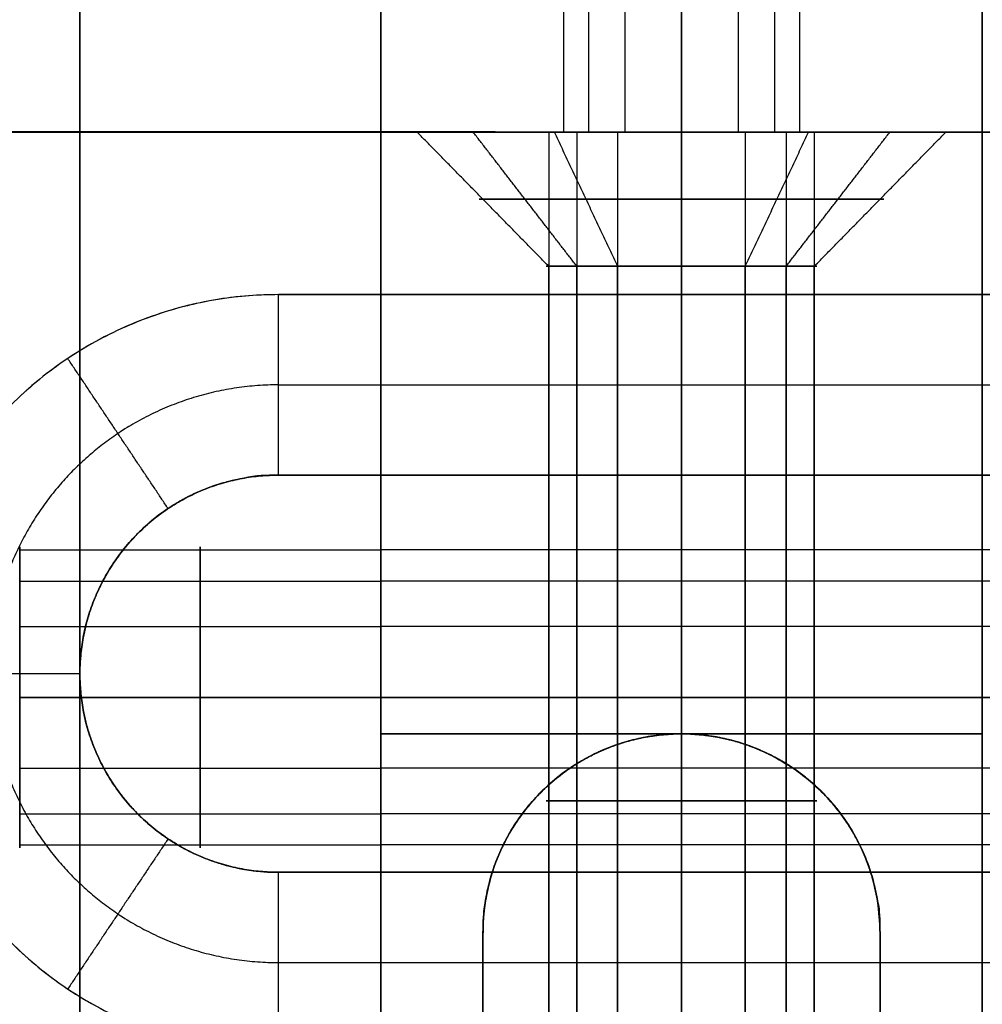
# Model space of a CAD drawing. Header units: millimetres. Extents: x -448 to 1378, y -985 to 990.
# Tile 14 of 117: x 4 to 20, y -619 to -603. Entities that reach past the tile are written whole.
import ezdxf

# ---------------------------------------------------------------- set-up
doc = ezdxf.new("R2010")
doc.units = ezdxf.units.MM
doc.header["$MEASUREMENT"] = 0
for name, color, linetype in [('IGES level 12', 8, 'Continuous'), ('IGES level 14', 8, 'Continuous'), ('IGES level 2', 8, 'Continuous'), ('IGES level 21', 8, 'Continuous'), ('IGES level 23', 8, 'Continuous'), ('IGES level 4', 8, 'Continuous'), ('IGES level 41', 8, 'Continuous'), ('IGES level 49', 255, 'Continuous')]:
    doc.layers.add(name, color=color, linetype=linetype)

msp = doc.modelspace()

# ---------------------------------------------------------------- linework, layer by layer
at = {"layer": 'IGES level 12'}
for points in [[(10, -605, -182.5), (10, -615, -182.5), (10, -625, -182.5), (10, -625, -187.75), (10, -625, -193), (10, -615, -193), (10, -605, -193), (10, -605, -294.25), (10, -605, -395.5), (10, -625, -395.5), (10, -645, -395.5), (10, -645, -188.25), (10, -645, 19), (10, -625, 19), (10, -605, 19), (10, -605, -81.75), (10, -605, -182.5)], [(20, -625, -193), (20, -615, -193), (20, -605, -193), (20, -605, -294.25), (20, -605, -395.5), (20, -625, -395.5), (20, -645, -395.5), (20, -645, -188.25), (20, -645, 19), (20, -625, 19), (20, -605, 19), (20, -605, -81.75), (20, -605, -182.5), (20, -615, -182.5), (20, -625, -182.5), (20, -625, -187.75), (20, -625, -193)]]:
    msp.add_open_spline(points, degree=2, knots=[0, 0, 0, 1, 1, 2, 2, 3, 3, 4, 4, 5, 5, 6, 6, 7, 7, 8, 8, 8], dxfattribs=at)
for points in [[(20, -605, -182.5), (15, -605, -182.5), (10, -605, -182.5)], [(10, -605, -182.5), (10, -605, -81.75), (10, -605, 19)], [(10, -605, 19), (15, -605, 19), (20, -605, 19)], [(20, -605, -81.75), (15, -605, -81.75), (10, -605, -81.75)], [(20, -605, -395.5), (15, -605, -395.5), (10, -605, -395.5)], [(10, -605, -395.5), (10, -605, -294.25), (10, -605, -193)], [(10, -605, -193), (15, -605, -193), (20, -605, -193)], [(20, -605, -294.25), (15, -605, -294.25), (10, -605, -294.25)], [(20, -605, -395.5), (15, -605, -395.5), (10, -605, -395.5)], [(10, -605, -395.5), (10, -625, -395.5), (10, -645, -395.5)], [(20, -605, 19), (15, -605, 19), (10, -605, 19)], [(10, -605, 19), (10, -625, 19), (10, -645, 19)], [(20, -605, -182.5), (15, -605, -182.5), (10, -605, -182.5)], [(10, -605, -182.5), (10, -615, -182.5), (10, -625, -182.5)], [(10, -625, -193), (10, -615, -193), (10, -605, -193)], [(10, -605, -193), (15, -605, -193), (20, -605, -193)], [(12.793, -605, -107.439), (12.793, -623.885, -107.439), (12.793, -642.77, -107.439)], [(12.793, -605, -307.439), (12.793, -623.885, -307.439), (12.793, -642.77, -307.439)], [(13.261, -605, -105.573), (13.261, -623.885, -105.573), (13.261, -642.77, -105.573)], [(13.261, -605, -305.573), (13.261, -623.885, -305.573), (13.261, -642.77, -305.573)], [(13.939, -605, -108.984), (13.939, -623.885, -108.984), (13.939, -642.77, -108.984)], [(13.939, -605, -308.984), (13.939, -623.885, -308.984), (13.939, -642.77, -308.984)], [(15, -605, -309.25), (15, -623.885, -309.25), (15, -642.77, -309.25)], [(15, -642.77, -304.75), (15, -623.885, -304.75), (15, -605, -304.75)], [(15, -605, -109.25), (15, -623.885, -109.25), (15, -642.77, -109.25)], [(15, -642.77, -104.75), (15, -623.885, -104.75), (15, -605, -104.75)], [(15, -605, 19), (15, -605, -42.875), (15, -605, -104.75)], [(15, -605, -109.25), (15, -605, -145.875), (15, -605, -182.5)], [(15, -605, -193), (15, -605, -248.875), (15, -605, -304.75)], [(15, -605, -309.25), (15, -605, -352.375), (15, -605, -395.5)], [(15, -645, -395.5), (15, -625, -395.5), (15, -605, -395.5)], [(15, -645, 19), (15, -625, 19), (15, -605, 19)], [(15, -642.77, -109.25), (15, -623.885, -109.25), (15, -605, -109.25)], [(15, -605, -104.75), (15, -623.885, -104.75), (15, -642.77, -104.75)], [(15, -642.77, -309.25), (15, -623.885, -309.25), (15, -605, -309.25)], [(15, -605, -304.75), (15, -623.885, -304.75), (15, -642.77, -304.75)], [(15, -625, -182.5), (15, -615, -182.5), (15, -605, -182.5)], [(15, -625, -193), (15, -615, -193), (15, -605, -193)], [(16.061, -605, -308.984), (16.061, -623.885, -308.984), (16.061, -642.77, -308.984)], [(16.061, -605, -108.984), (16.061, -623.885, -108.984), (16.061, -642.77, -108.984)], [(16.739, -605, -305.573), (16.739, -623.885, -305.573), (16.739, -642.77, -305.573)], [(16.739, -605, -105.573), (16.739, -623.885, -105.573), (16.739, -642.77, -105.573)], [(17.207, -605, -307.439), (17.207, -623.885, -307.439), (17.207, -642.77, -307.439)], [(17.207, -605, -107.439), (17.207, -623.885, -107.439), (17.207, -642.77, -107.439)], [(20, -605, 19), (20, -605, -81.75), (20, -605, -182.5)], [(20, -605, -193), (20, -605, -294.25), (20, -605, -395.5)], [(20, -645, -395.5), (20, -625, -395.5), (20, -605, -395.5)], [(20, -645, 19), (20, -625, 19), (20, -605, 19)], [(20, -625, -182.5), (20, -615, -182.5), (20, -605, -182.5)], [(20, -605, -193), (20, -615, -193), (20, -625, -193)], [(20, -611.941, 10.119), (15, -611.941, 10.119), (10, -611.941, 10.119)], [(20, -611.941, -11.094), (15, -611.941, -11.094), (10, -611.941, -11.094)], [(20, -612.461, 12.193), (15, -612.461, 12.193), (10, -612.461, 12.193)], [(20, -612.461, -9.021), (15, -612.461, -9.021), (10, -612.461, -9.021)], [(20, -613.215, 8.402), (15, -613.215, 8.402), (10, -613.215, 8.402)], [(20, -613.215, -12.811), (15, -613.215, -12.811), (10, -613.215, -12.811)], [(20, -614.393, -13.107), (15, -614.393, -13.107), (10, -614.393, -13.107)], [(10, -614.393, -8.107), (15, -614.393, -8.107), (20, -614.393, -8.107)], [(20, -614.393, 8.107), (15, -614.393, 8.107), (10, -614.393, 8.107)], [(10, -614.393, 13.107), (15, -614.393, 13.107), (20, -614.393, 13.107)], [(10, -614.393, 8.107), (15, -614.393, 8.107), (20, -614.393, 8.107)], [(20, -614.393, 13.107), (15, -614.393, 13.107), (10, -614.393, 13.107)], [(10, -614.393, -13.107), (15, -614.393, -13.107), (20, -614.393, -13.107)], [(20, -614.393, -8.107), (15, -614.393, -8.107), (10, -614.393, -8.107)], [(10, -615, -182.5), (15, -615, -182.5), (20, -615, -182.5)], [(20, -615, -193), (15, -615, -193), (10, -615, -193)], [(20, -615.572, -12.811), (15, -615.572, -12.811), (10, -615.572, -12.811)], [(20, -615.572, 8.402), (15, -615.572, 8.402), (10, -615.572, 8.402)], [(20, -616.326, -9.021), (15, -616.326, -9.021), (10, -616.326, -9.021)], [(20, -616.326, 12.193), (15, -616.326, 12.193), (10, -616.326, 12.193)], [(20, -616.845, -11.094), (15, -616.845, -11.094), (10, -616.845, -11.094)], [(20, -616.845, 10.119), (15, -616.845, 10.119), (10, -616.845, 10.119)]]:
    msp.add_open_spline(points, degree=2, dxfattribs=at)
for points, weights, knots in [([(15, -605, -104.75), (12.75, -605, -104.75), (12.75, -605, -107), (12.75, -605, -109.25), (15, -605, -109.25), (17.25, -605, -109.25), (17.25, -605, -107), (17.25, -605, -104.75), (15, -605, -104.75)], [1, 0.707106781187, 1, 0.707106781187, 1, 0.707106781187, 1, 0.707106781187, 1], [0, 0, 0, 1.570796, 1.570796, 3.141593, 3.141593, 4.712389, 4.712389, 6.283185, 6.283185, 6.283185]), ([(15, -605, -304.75), (12.75, -605, -304.75), (12.75, -605, -307), (12.75, -605, -309.25), (15, -605, -309.25), (17.25, -605, -309.25), (17.25, -605, -307), (17.25, -605, -304.75), (15, -605, -304.75)], [1, 0.707106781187, 1, 0.707106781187, 1, 0.707106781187, 1, 0.707106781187, 1], [0, 0, 0, 1.570796, 1.570796, 3.141593, 3.141593, 4.712389, 4.712389, 6.283185, 6.283185, 6.283185]), ([(15, -605, -109.25), (12.75, -605, -109.25), (12.75, -605, -107), (12.75, -605, -104.75), (15, -605, -104.75)], [1, 0.707106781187, 1, 0.707106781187, 1], [-7.283185, -7.283185, -7.283185, -5.712389, -5.712389, -4.141593, -4.141593, -4.141593]), ([(15, -605, -309.25), (12.75, -605, -309.25), (12.75, -605, -307), (12.75, -605, -304.75), (15, -605, -304.75)], [1, 0.707106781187, 1, 0.707106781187, 1], [-7.283185, -7.283185, -7.283185, -5.712389, -5.712389, -4.141593, -4.141593, -4.141593]), ([(15, -605, -304.75), (17.25, -605, -304.75), (17.25, -605, -307), (17.25, -605, -309.25), (15, -605, -309.25)], [1, 0.707106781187, 1, 0.707106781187, 1], [-8.283185, -8.283185, -8.283185, -6.712389, -6.712389, -5.141593, -5.141593, -5.141593]), ([(15, -605, -104.75), (17.25, -605, -104.75), (17.25, -605, -107), (17.25, -605, -109.25), (15, -605, -109.25)], [1, 0.707106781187, 1, 0.707106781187, 1], [-8.283185, -8.283185, -8.283185, -6.712389, -6.712389, -5.141593, -5.141593, -5.141593]), ([(10, -614.393, -13.107), (10, -611.893, -13.107), (10, -611.893, -10.607), (10, -611.893, -8.107), (10, -614.393, -8.107), (10, -616.893, -8.107), (10, -616.893, -10.607), (10, -616.893, -13.107), (10, -614.393, -13.107)], [1, 0.707106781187, 1, 0.707106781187, 1, 0.707106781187, 1, 0.707106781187, 1], [0, 0, 0, 1.570796, 1.570796, 3.141593, 3.141593, 4.712389, 4.712389, 6.283185, 6.283185, 6.283185]), ([(10, -614.393, 8.107), (10, -611.893, 8.107), (10, -611.893, 10.607), (10, -611.893, 13.107), (10, -614.393, 13.107), (10, -616.893, 13.107), (10, -616.893, 10.607), (10, -616.893, 8.107), (10, -614.393, 8.107)], [1, 0.707106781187, 1, 0.707106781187, 1, 0.707106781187, 1, 0.707106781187, 1], [0, 0, 0, 1.570796, 1.570796, 3.141593, 3.141593, 4.712389, 4.712389, 6.283185, 6.283185, 6.283185]), ([(10, -614.393, 13.107), (10, -611.893, 13.107), (10, -611.893, 10.607), (10, -611.893, 8.107), (10, -614.393, 8.107)], [1, 0.707106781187, 1, 0.707106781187, 1], [-3.141593, -3.141593, -3.141593, -1.570796, -1.570796, 0, 0, 0]), ([(10, -614.393, -8.107), (10, -611.893, -8.107), (10, -611.893, -10.607), (10, -611.893, -13.107), (10, -614.393, -13.107)], [1, 0.707106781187, 1, 0.707106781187, 1], [-3.141593, -3.141593, -3.141593, -1.570796, -1.570796, 0, 0, 0]), ([(15, -614.393, 13.107), (15, -613.211, 13.107), (15, -612.461, 12.193), (15, -611.711, 11.279), (15, -611.941, 10.119), (15, -612.172, 8.959), (15, -613.215, 8.402), (15, -613.767, 8.107), (15, -614.393, 8.107)], [1, 0.903989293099, 1, 0.903989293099, 1, 0.903989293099, 1, 0.94674670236, 0.952568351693], [0, 0, 0, 0.883573, 0.883573, 1.767146, 1.767146, 2.650719, 2.650719, 3.140801, 3.140801, 3.140801]), ([(15, -614.393, -8.107), (15, -613.211, -8.107), (15, -612.461, -9.021), (15, -611.711, -9.935), (15, -611.941, -11.094), (15, -612.172, -12.254), (15, -613.215, -12.811), (15, -613.767, -13.107), (15, -614.393, -13.107)], [1, 0.903989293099, 1, 0.903989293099, 1, 0.903989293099, 1, 0.94674670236, 0.952568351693], [0, 0, 0, 0.883573, 0.883573, 1.767146, 1.767146, 2.650719, 2.650719, 3.140801, 3.140801, 3.140801]), ([(20, -614.393, 13.107), (20, -616.893, 13.107), (20, -616.893, 10.607), (20, -616.893, 8.107), (20, -614.393, 8.107), (20, -611.893, 8.107), (20, -611.893, 10.607), (20, -611.893, 13.107), (20, -614.393, 13.107)], [1, 0.707106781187, 1, 0.707106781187, 1, 0.707106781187, 1, 0.707106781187, 1], [0, 0, 0, 1.570796, 1.570796, 3.141593, 3.141593, 4.712389, 4.712389, 6.283185, 6.283185, 6.283185]), ([(20, -614.393, -13.107), (20, -611.893, -13.107), (20, -611.893, -10.607), (20, -611.893, -8.107), (20, -614.393, -8.107)], [1, 0.707106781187, 1, 0.707106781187, 1], [-7.283185, -7.283185, -7.283185, -5.712389, -5.712389, -4.141593, -4.141593, -4.141593]), ([(10, -614.393, -13.107), (10, -616.893, -13.107), (10, -616.893, -10.607), (10, -616.893, -8.107), (10, -614.393, -8.107)], [1, 0.707106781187, 1, 0.707106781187, 1], [-4.141593, -4.141593, -4.141593, -2.570796, -2.570796, -1, -1, -1]), ([(10, -614.393, 8.107), (10, -616.893, 8.107), (10, -616.893, 10.607), (10, -616.893, 13.107), (10, -614.393, 13.107)], [1, 0.707106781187, 1, 0.707106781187, 1], [-4.141593, -4.141593, -4.141593, -2.570796, -2.570796, -1, -1, -1]), ([(15, -614.393, -13.107), (15, -615.02, -13.107), (15, -615.572, -12.811), (15, -616.615, -12.254), (15, -616.845, -11.094), (15, -617.076, -9.935), (15, -616.326, -9.021), (15, -615.576, -8.107), (15, -614.393, -8.107)], [0.952568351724, 0.946746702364, 1, 0.903989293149, 1, 0.903989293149, 1, 0.903989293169, 0.99999999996], [3.142384, 3.142384, 3.142384, 3.632467, 3.632467, 4.516039, 4.516039, 5.399612, 5.399612, 6.283185, 6.283185, 6.283185]), ([(15, -614.393, 8.107), (15, -615.02, 8.107), (15, -615.572, 8.402), (15, -616.615, 8.959), (15, -616.845, 10.119), (15, -617.076, 11.279), (15, -616.326, 12.193), (15, -615.576, 13.107), (15, -614.393, 13.107)], [0.952568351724, 0.946746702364, 1, 0.903989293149, 1, 0.903989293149, 1, 0.903989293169, 0.99999999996], [3.142384, 3.142384, 3.142384, 3.632467, 3.632467, 4.516039, 4.516039, 5.399612, 5.399612, 6.283185, 6.283185, 6.283185]), ([(20, -614.393, -8.107), (20, -616.893, -8.107), (20, -616.893, -10.607), (20, -616.893, -13.107), (20, -614.393, -13.107)], [1, 0.707106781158, 1, 0.707106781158, 1], [-8.283185, -8.283185, -8.283185, -6.712389, -6.712389, -5.141593, -5.141593, -5.141593]), ([(20, -614.393, 13.107), (20, -616.893, 13.107), (20, -616.893, 10.607), (20, -616.893, 8.107), (20, -614.393, 8.107)], [1, 0.707106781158, 1, 0.707106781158, 1], [-8.283185, -8.283185, -8.283185, -6.712389, -6.712389, -5.141593, -5.141593, -5.141593])]:
    msp.add_rational_spline(points, weights, degree=2, knots=knots, dxfattribs=at)
at = {"layer": 'IGES level 14'}
for points, weights, knots in [([(15, -605, -192.23), (10.52, -605, -192.23), (10.52, -605, -187.75), (10.52, -605, -183.27), (15, -605, -183.27)], [1, 0.707106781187, 1, 0.707106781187, 1], [-4.141593, -4.141593, -4.141593, -2.570796, -2.570796, -1, -1, -1]), ([(15, -605, -183.27), (19.48, -605, -183.27), (19.48, -605, -187.75), (19.48, -605, -192.23), (15, -605, -192.23)], [1, 0.707106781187, 1, 0.707106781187, 1], [-3.141593, -3.141593, -3.141593, -1.570796, -1.570796, 0, 0, 0]), ([(15, -606.115, -191.115), (14.157, -606.115, -191.115), (13.414, -606.115, -190.718), (12.01, -606.115, -189.967), (11.7, -606.115, -188.406), (11.389, -606.115, -186.846), (12.399, -606.115, -185.615), (13.408, -606.115, -184.385), (15, -606.115, -184.385)], [0.952568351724, 0.946746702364, 1, 0.903989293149, 1, 0.903989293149, 1, 0.903989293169, 0.99999999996], [3.142384, 3.142384, 3.142384, 3.632467, 3.632467, 4.516039, 4.516039, 5.399612, 5.399612, 6.283185, 6.283185, 6.283185]), ([(15, -606.115, -184.385), (16.592, -606.115, -184.385), (17.601, -606.115, -185.615), (18.611, -606.115, -186.846), (18.3, -606.115, -188.406), (17.99, -606.115, -189.967), (16.586, -606.115, -190.718), (15.843, -606.115, -191.115), (15, -606.115, -191.115)], [1, 0.903989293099, 1, 0.903989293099, 1, 0.903989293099, 1, 0.94674670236, 0.952568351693], [0, 0, 0, 0.883573, 0.883573, 1.767146, 1.767146, 2.650719, 2.650719, 3.140801, 3.140801, 3.140801]), ([(15, -607.23, -185.5), (12.75, -607.23, -185.5), (12.75, -607.23, -187.75), (12.75, -607.23, -190), (15, -607.23, -190)], [1, 0.707106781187, 1, 0.707106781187, 1], [-8.283185, -8.283185, -8.283185, -6.712389, -6.712389, -5.141593, -5.141593, -5.141593]), ([(15, -607.23, -190), (12.75, -607.23, -190), (12.75, -607.23, -187.75), (12.75, -607.23, -185.5), (15, -607.23, -185.5)], [1, 0.707106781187, 1, 0.707106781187, 1], [-4.141593, -4.141593, -4.141593, -2.570796, -2.570796, -1, -1, -1]), ([(15, -607.23, -185.5), (17.25, -607.23, -185.5), (17.25, -607.23, -187.75), (17.25, -607.23, -190), (15, -607.23, -190)], [1, 0.707106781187, 1, 0.707106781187, 1], [-3.141593, -3.141593, -3.141593, -1.570796, -1.570796, 0, 0, 0]), ([(15, -607.23, -190), (17.25, -607.23, -190), (17.25, -607.23, -187.75), (17.25, -607.23, -185.5), (15, -607.23, -185.5)], [1, 0.707106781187, 1, 0.707106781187, 1], [-7.283185, -7.283185, -7.283185, -5.712389, -5.712389, -4.141593, -4.141593, -4.141593]), ([(15, -616.115, -190), (14.436, -616.115, -190), (13.939, -616.115, -189.734), (13.001, -616.115, -189.233), (12.793, -616.115, -188.189), (12.586, -616.115, -187.145), (13.261, -616.115, -186.323), (13.936, -616.115, -185.5), (15, -616.115, -185.5)], [0.952568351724, 0.946746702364, 1, 0.903989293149, 1, 0.903989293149, 1, 0.903989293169, 0.99999999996], [3.142384, 3.142384, 3.142384, 3.632467, 3.632467, 4.516039, 4.516039, 5.399612, 5.399612, 6.283185, 6.283185, 6.283185]), ([(15, -616.115, -185.5), (16.064, -616.115, -185.5), (16.739, -616.115, -186.323), (17.414, -616.115, -187.145), (17.207, -616.115, -188.189), (16.999, -616.115, -189.233), (16.061, -616.115, -189.734), (15.564, -616.115, -190), (15, -616.115, -190)], [1, 0.903989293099, 1, 0.903989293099, 1, 0.903989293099, 1, 0.94674670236, 0.952568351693], [0, 0, 0, 0.883573, 0.883573, 1.767146, 1.767146, 2.650719, 2.650719, 3.140801, 3.140801, 3.140801])]:
    msp.add_rational_spline(points, weights, degree=2, knots=knots, dxfattribs=at)
for points in [[(12.793, -607.23, -188.189), (11.7, -606.115, -188.406), (10.606, -605, -188.624)], [(13.261, -607.23, -186.323), (12.399, -606.115, -185.615), (11.537, -605, -184.908)], [(13.939, -607.23, -189.734), (13.414, -606.115, -190.718), (12.888, -605, -191.701)], [(15, -607.23, -190), (15, -606.115, -191.115), (15, -605, -192.23)], [(15, -605, -183.27), (15, -606.115, -184.385), (15, -607.23, -185.5)], [(15, -605, -192.23), (15, -606.115, -191.115), (15, -607.23, -190)], [(15, -607.23, -185.5), (15, -606.115, -184.385), (15, -605, -183.27)], [(16.061, -607.23, -189.734), (16.586, -606.115, -190.718), (17.112, -605, -191.701)], [(16.739, -607.23, -186.323), (17.601, -606.115, -185.615), (18.463, -605, -184.908)], [(17.207, -607.23, -188.189), (18.3, -606.115, -188.406), (19.394, -605, -188.624)], [(12.793, -625, -188.189), (12.793, -616.115, -188.189), (12.793, -607.23, -188.189)], [(13.261, -625, -186.323), (13.261, -616.115, -186.323), (13.261, -607.23, -186.323)], [(13.939, -625, -189.734), (13.939, -616.115, -189.734), (13.939, -607.23, -189.734)], [(15, -625, -190), (15, -616.115, -190), (15, -607.23, -190)], [(15, -607.23, -185.5), (15, -616.115, -185.5), (15, -625, -185.5)], [(15, -607.23, -190), (15, -616.115, -190), (15, -625, -190)], [(15, -625, -185.5), (15, -616.115, -185.5), (15, -607.23, -185.5)], [(16.061, -625, -189.734), (16.061, -616.115, -189.734), (16.061, -607.23, -189.734)], [(16.739, -625, -186.323), (16.739, -616.115, -186.323), (16.739, -607.23, -186.323)], [(17.207, -625, -188.189), (17.207, -616.115, -188.189), (17.207, -607.23, -188.189)]]:
    msp.add_open_spline(points, degree=2, dxfattribs=at)
at = {"layer": 'IGES level 2'}
for points in [[(5, 985, -20), (5, 0, -20), (5, -985, -20)], [(5, -985, 20), (5, 0, 20), (5, 985, 20)], [(10, -985, 20), (10, 0, 20), (10, 985, 20)], [(10, 985, -20), (10, 0, -20), (10, -985, -20)], [(10, -985, -20), (10, 0, -20), (10, 985, -20)], [(10, 985, 20), (10, 0, 20), (10, -985, 20)], [(10, -621.7), (10, -425), (10, -228.3)], [(4, -611.941, 11.094), (7, -611.941, 11.094), (10, -611.941, 11.094)], [(4, -611.941, -10.119), (7, -611.941, -10.119), (10, -611.941, -10.119)], [(4, -612.461, 9.021), (7, -612.461, 9.021), (10, -612.461, 9.021)], [(4, -612.461, -12.193), (7, -612.461, -12.193), (10, -612.461, -12.193)], [(4, -613.215, 12.811), (7, -613.215, 12.811), (10, -613.215, 12.811)], [(4, -613.215, -8.402), (7, -613.215, -8.402), (10, -613.215, -8.402)], [(4, -614.393, -8.107), (7, -614.393, -8.107), (10, -614.393, -8.107)], [(10, -614.393, -13.107), (7, -614.393, -13.107), (4, -614.393, -13.107)], [(4, -614.393, 13.107), (7, -614.393, 13.107), (10, -614.393, 13.107)], [(10, -614.393, 8.107), (7, -614.393, 8.107), (4, -614.393, 8.107)], [(10, -614.393, 13.107), (7, -614.393, 13.107), (4, -614.393, 13.107)], [(4, -614.393, 8.107), (7, -614.393, 8.107), (10, -614.393, 8.107)], [(10, -614.393, -8.107), (7, -614.393, -8.107), (4, -614.393, -8.107)], [(4, -614.393, -13.107), (7, -614.393, -13.107), (10, -614.393, -13.107)], [(4, -615.572, -8.402), (7, -615.572, -8.402), (10, -615.572, -8.402)], [(4, -615.572, 12.811), (7, -615.572, 12.811), (10, -615.572, 12.811)], [(4, -616.326, -12.193), (7, -616.326, -12.193), (10, -616.326, -12.193)], [(4, -616.326, 9.021), (7, -616.326, 9.021), (10, -616.326, 9.021)], [(4, -616.845, -10.119), (7, -616.845, -10.119), (10, -616.845, -10.119)], [(4, -616.845, 11.094), (7, -616.845, 11.094), (10, -616.845, 11.094)]]:
    msp.add_open_spline(points, degree=2, dxfattribs=at)
for points, weights, knots in [([(4, -614.393, 13.107), (4, -611.893, 13.107), (4, -611.893, 10.607), (4, -611.893, 8.107), (4, -614.393, 8.107)], [1, 0.707106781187, 1, 0.707106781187, 1], [-7.283185, -7.283185, -7.283185, -5.712389, -5.712389, -4.141593, -4.141593, -4.141593]), ([(7, -614.393, 8.107), (7, -613.211, 8.107), (7, -612.461, 9.021), (7, -611.711, 9.935), (7, -611.941, 11.094), (7, -612.172, 12.254), (7, -613.215, 12.811), (7, -613.767, 13.107), (7, -614.393, 13.107)], [1, 0.903989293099, 1, 0.903989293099, 1, 0.903989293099, 1, 0.94674670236, 0.952568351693], [0, 0, 0, 0.883573, 0.883573, 1.767146, 1.767146, 2.650719, 2.650719, 3.140801, 3.140801, 3.140801]), ([(7, -614.393, -13.107), (7, -613.211, -13.107), (7, -612.461, -12.193), (7, -611.711, -11.279), (7, -611.941, -10.119), (7, -612.172, -8.959), (7, -613.215, -8.402), (7, -613.767, -8.107), (7, -614.393, -8.107)], [1, 0.903989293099, 1, 0.903989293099, 1, 0.903989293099, 1, 0.94674670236, 0.952568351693], [0, 0, 0, 0.883573, 0.883573, 1.767146, 1.767146, 2.650719, 2.650719, 3.140801, 3.140801, 3.140801]), ([(10, -614.393, -8.107), (10, -616.893, -8.107), (10, -616.893, -10.607), (10, -616.893, -13.107), (10, -614.393, -13.107), (10, -611.893, -13.107), (10, -611.893, -10.607), (10, -611.893, -8.107), (10, -614.393, -8.107)], [1, 0.707106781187, 1, 0.707106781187, 1, 0.707106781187, 1, 0.707106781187, 1], [0, 0, 0, 1.570796, 1.570796, 3.141593, 3.141593, 4.712389, 4.712389, 6.283185, 6.283185, 6.283185]), ([(10, -614.393, 13.107), (10, -616.893, 13.107), (10, -616.893, 10.607), (10, -616.893, 8.107), (10, -614.393, 8.107), (10, -611.893, 8.107), (10, -611.893, 10.607), (10, -611.893, 13.107), (10, -614.393, 13.107)], [1, 0.707106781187, 1, 0.707106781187, 1, 0.707106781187, 1, 0.707106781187, 1], [0, 0, 0, 1.570796, 1.570796, 3.141593, 3.141593, 4.712389, 4.712389, 6.283185, 6.283185, 6.283185]), ([(10, -614.393, 8.107), (10, -611.893, 8.107), (10, -611.893, 10.607), (10, -611.893, 13.107), (10, -614.393, 13.107)], [1, 0.707106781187, 1, 0.707106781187, 1], [-3.141593, -3.141593, -3.141593, -1.570796, -1.570796, 0, 0, 0]), ([(10, -614.393, -13.107), (10, -611.893, -13.107), (10, -611.893, -10.607), (10, -611.893, -8.107), (10, -614.393, -8.107)], [1, 0.707106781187, 1, 0.707106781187, 1], [-3.141593, -3.141593, -3.141593, -1.570796, -1.570796, 0, 0, 0]), ([(4, -614.393, 8.107), (4, -616.893, 8.107), (4, -616.893, 10.607), (4, -616.893, 13.107), (4, -614.393, 13.107)], [1, 0.707106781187, 1, 0.707106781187, 1], [-8.283185, -8.283185, -8.283185, -6.712389, -6.712389, -5.141593, -5.141593, -5.141593]), ([(7, -614.393, -8.107), (7, -615.02, -8.107), (7, -615.572, -8.402), (7, -616.615, -8.959), (7, -616.845, -10.119), (7, -617.076, -11.279), (7, -616.326, -12.193), (7, -615.576, -13.107), (7, -614.393, -13.107)], [0.952568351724, 0.946746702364, 1, 0.903989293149, 1, 0.903989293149, 1, 0.903989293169, 0.99999999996], [3.142384, 3.142384, 3.142384, 3.632467, 3.632467, 4.516039, 4.516039, 5.399612, 5.399612, 6.283185, 6.283185, 6.283185]), ([(7, -614.393, 13.107), (7, -615.02, 13.107), (7, -615.572, 12.811), (7, -616.615, 12.254), (7, -616.845, 11.094), (7, -617.076, 9.935), (7, -616.326, 9.021), (7, -615.576, 8.107), (7, -614.393, 8.107)], [0.952568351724, 0.946746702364, 1, 0.903989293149, 1, 0.903989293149, 1, 0.903989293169, 0.99999999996], [3.142384, 3.142384, 3.142384, 3.632467, 3.632467, 4.516039, 4.516039, 5.399612, 5.399612, 6.283185, 6.283185, 6.283185]), ([(10, -614.393, -8.107), (10, -616.893, -8.107), (10, -616.893, -10.607), (10, -616.893, -13.107), (10, -614.393, -13.107)], [1, 0.707106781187, 1, 0.707106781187, 1], [-4.141593, -4.141593, -4.141593, -2.570796, -2.570796, -1, -1, -1]), ([(10, -614.393, 13.107), (10, -616.893, 13.107), (10, -616.893, 10.607), (10, -616.893, 8.107), (10, -614.393, 8.107)], [1, 0.707106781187, 1, 0.707106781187, 1], [-4.141593, -4.141593, -4.141593, -2.570796, -2.570796, -1, -1, -1])]:
    msp.add_rational_spline(points, weights, degree=2, knots=knots, dxfattribs=at)
at = {"layer": 'IGES level 21'}
msp.add_open_spline([(10, -605, -419.7), (10, -605, -394.7), (10, -605, -369.7), (5, -605, -369.7), (0, -605, -369.7), (0, -605, -399.7), (0, -605, -429.7), (15, -605, -429.7), (30, -605, -429.7), (30, -605, -424.7), (30, -605, -419.7), (20, -605, -419.7), (10, -605, -419.7)], degree=2, knots=[0, 0, 0, 1, 1, 2, 2, 3, 3, 4, 4, 5, 5, 6, 6, 6], dxfattribs=at)
for points in [[(30, -605, -429.7), (15, -605, -429.7), (0, -605, -429.7)], [(0, -605, -369.7), (5, -605, -369.7), (10, -605, -369.7)], [(0, -605, -399.7), (5, -605, -399.7), (10, -605, -399.7)], [(5, -645, -369.7), (5, -625, -369.7), (5, -605, -369.7)], [(10, -645, -419.7), (10, -625, -419.7), (10, -605, -419.7)], [(10, -605, -419.7), (20, -605, -419.7), (30, -605, -419.7)], [(10, -605, -369.7), (10, -625, -369.7), (10, -645, -369.7)], [(10, -645, -369.7), (10, -625, -369.7), (10, -605, -369.7)], [(10, -605, -369.7), (10, -605, -394.7), (10, -605, -419.7)], [(10, -605, -419.7), (10, -625, -419.7), (10, -645, -419.7)], [(10, -645, -394.7), (10, -625, -394.7), (10, -605, -394.7)], [(15, -615, -429.7), (15, -610, -429.7), (15, -605, -429.7)], [(15, -605, -419.7), (15, -605, -424.7), (15, -605, -429.7)], [(20, -645, -419.7), (20, -625, -419.7), (20, -605, -419.7)], [(14.356, -615.063, -429.7), (14.356, -615.063, -424.7), (14.356, -615.063, -419.7)], [(17.093, -615.749, -429.7), (17.093, -615.749, -424.7), (17.093, -615.749, -419.7)], [(12.09, -616.744, -429.7), (12.09, -616.744, -424.7), (12.09, -616.744, -419.7)], [(11.7, -618.3, -419.7), (11.7, -618.3, -424.7), (11.7, -618.3, -429.7)], [(11.7, -618.3, -429.7), (11.7, -625, -429.7), (11.7, -631.7, -429.7)], [(11.7, -631.7, -419.7), (11.7, -625, -419.7), (11.7, -618.3, -419.7)], [(11.7, -618.3, -419.7), (11.7, -618.3, -424.7), (11.7, -618.3, -429.7)], [(11.7, -618.3, -424.7), (11.7, -625, -424.7), (11.7, -631.7, -424.7)], [(18.3, -618.3, -429.7), (18.3, -618.3, -424.7), (18.3, -618.3, -419.7)], [(18.3, -631.7, -429.7), (18.3, -625, -429.7), (18.3, -618.3, -429.7)], [(18.3, -618.3, -429.7), (18.3, -618.3, -424.7), (18.3, -618.3, -419.7)], [(18.3, -618.3, -419.7), (18.3, -625, -419.7), (18.3, -631.7, -419.7)], [(18.3, -631.7, -424.7), (18.3, -625, -424.7), (18.3, -618.3, -424.7)]]:
    msp.add_open_spline(points, degree=2, dxfattribs=at)
for points, weights, knots in [([(11.7, -618.3, -419.7), (11.7, -625, -419.7), (11.7, -631.7, -419.7), (11.7, -635, -419.7), (15, -635, -419.7), (18.3, -635, -419.7), (18.3, -631.7, -419.7), (18.3, -625, -419.7), (18.3, -618.3, -419.7), (18.3, -615, -419.7), (15, -615, -419.7), (11.7, -615, -419.7), (11.7, -618.3, -419.7)], [1, 1, 1, 0.707106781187, 1, 0.707106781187, 1, 1, 1, 0.707106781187, 1, 0.707106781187, 1], [0, 0, 0, 1, 1, 2.570796, 2.570796, 4.141593, 4.141593, 5.141593, 5.141593, 6.712389, 6.712389, 8.283185, 8.283185, 8.283185]), ([(11.7, -631.7, -429.7), (11.7, -625, -429.7), (11.7, -618.3, -429.7), (11.7, -615, -429.7), (15, -615, -429.7), (18.3, -615, -429.7), (18.3, -618.3, -429.7), (18.3, -625, -429.7), (18.3, -631.7, -429.7), (18.3, -635, -429.7), (15, -635, -429.7), (11.7, -635, -429.7), (11.7, -631.7, -429.7)], [1, 1, 1, 0.707106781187, 1, 0.707106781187, 1, 1, 1, 0.707106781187, 1, 0.707106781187, 1], [0, 0, 0, 1, 1, 2.570796, 2.570796, 4.141593, 4.141593, 5.141593, 5.141593, 6.712389, 6.712389, 8.283185, 8.283185, 8.283185]), ([(11.7, -618.3, -429.7), (11.7, -615, -429.7), (15, -615, -429.7), (18.3, -615, -429.7), (18.3, -618.3, -429.7)], [1, 0.707106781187, 1, 0.707106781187, 1], [-8.283185, -8.283185, -8.283185, -6.712389, -6.712389, -5.141593, -5.141593, -5.141593]), ([(18.3, -618.3, -419.7), (18.3, -615, -419.7), (15, -615, -419.7), (11.7, -615, -419.7), (11.7, -618.3, -419.7)], [1, 0.707106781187, 1, 0.707106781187, 1], [-4.141593, -4.141593, -4.141593, -2.570796, -2.570796, -1, -1, -1]), ([(18.3, -618.3, -424.7), (18.3, -616.739, -424.7), (17.093, -615.749, -424.7), (15.887, -614.759, -424.7), (14.356, -615.063, -424.7), (12.825, -615.368, -424.7), (12.09, -616.744, -424.7), (11.7, -617.473, -424.7), (11.7, -618.3, -424.7)], [1, 0.903989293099, 1, 0.903989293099, 1, 0.903989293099, 1, 0.94674670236, 0.952568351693], [0, 0, 0, 0.883573, 0.883573, 1.767146, 1.767146, 2.650719, 2.650719, 3.140801, 3.140801, 3.140801])]:
    msp.add_rational_spline(points, weights, degree=2, knots=knots, dxfattribs=at)
at = {"layer": 'IGES level 23'}
for points in [[(15, -607.7, -429.7), (15, -603.85, -429.7), (15, -600, -429.7)], [(15, -610.7, -439.7), (15, -605.35, -439.7), (15, -600, -439.7)], [(8.3, -610.7, -432.7), (8.3, -609.2, -431.2), (8.3, -607.7, -429.7)], [(8.3, -610.7, -432.7), (8.3, -609.2, -431.2), (8.3, -607.7, -429.7)], [(8.3, -607.7, -429.7), (15, -607.7, -429.7), (21.7, -607.7, -429.7)], [(15, -610.7, -432.7), (15, -609.2, -431.2), (15, -607.7, -429.7)], [(6.467, -611.256, -432.7), (5.633, -610.009, -431.2), (4.8, -608.762, -429.7)], [(8.3, -609.2, -431.2), (15, -609.2, -431.2), (21.7, -609.2, -431.2)], [(8.3, -610.7, -439.7), (8.3, -610.7, -436.2), (8.3, -610.7, -432.7)], [(21.7, -610.7, -432.7), (15, -610.7, -432.7), (8.3, -610.7, -432.7)], [(8.3, -610.7, -439.7), (8.3, -610.7, -436.2), (8.3, -610.7, -432.7)], [(8.3, -610.7, -432.7), (15, -610.7, -432.7), (21.7, -610.7, -432.7)], [(21.7, -610.7, -439.7), (15, -610.7, -439.7), (8.3, -610.7, -439.7)], [(8.3, -610.7, -436.2), (15, -610.7, -436.2), (21.7, -610.7, -436.2)], [(15, -610.7, -439.7), (15, -610.7, -436.2), (15, -610.7, -432.7)], [(6.467, -611.256, -439.7), (6.467, -611.256, -436.2), (6.467, -611.256, -432.7)], [(5, -614, -432.7), (3.5, -614, -431.2), (2, -614, -429.7)], [(5, -614, -439.7), (5, -614, -436.2), (5, -614, -432.7)], [(6.467, -616.744, -432.7), (5.633, -617.991, -431.2), (4.8, -619.238, -429.7)], [(6.467, -616.744, -439.7), (6.467, -616.744, -436.2), (6.467, -616.744, -432.7)], [(8.3, -617.3, -432.7), (8.3, -617.3, -436.2), (8.3, -617.3, -439.7)], [(8.3, -620.3, -429.7), (8.3, -618.8, -431.2), (8.3, -617.3, -432.7)], [(8.3, -617.3, -432.7), (8.3, -617.3, -436.2), (8.3, -617.3, -439.7)], [(8.3, -617.3, -439.7), (15, -617.3, -439.7), (21.7, -617.3, -439.7)], [(21.7, -617.3, -432.7), (15, -617.3, -432.7), (8.3, -617.3, -432.7)], [(8.3, -617.3, -436.2), (15, -617.3, -436.2), (21.7, -617.3, -436.2)], [(8.3, -620.3, -429.7), (8.3, -618.8, -431.2), (8.3, -617.3, -432.7)], [(8.3, -617.3, -432.7), (15, -617.3, -432.7), (21.7, -617.3, -432.7)], [(15, -622.5, -439.7), (15, -619.9, -439.7), (15, -617.3, -439.7)], [(15, -617.3, -432.7), (15, -617.3, -436.2), (15, -617.3, -439.7)], [(15, -620.3, -429.7), (15, -618.8, -431.2), (15, -617.3, -432.7)], [(8.3, -618.8, -431.2), (15, -618.8, -431.2), (21.7, -618.8, -431.2)]]:
    msp.add_open_spline(points, degree=2, dxfattribs=at)
for points, weights, knots in [([(8.3, -607.7, -429.7), (15, -607.7, -429.7), (21.7, -607.7, -429.7), (28, -607.7, -429.7), (28, -614, -429.7), (28, -620.3, -429.7), (21.7, -620.3, -429.7), (15, -620.3, -429.7), (8.3, -620.3, -429.7), (2, -620.3, -429.7), (2, -614, -429.7), (2, -607.7, -429.7), (8.3, -607.7, -429.7)], [1, 1, 1, 0.707106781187, 1, 0.707106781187, 1, 1, 1, 0.707106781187, 1, 0.707106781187, 1], [0, 0, 0, 1, 1, 2.570796, 2.570796, 4.141593, 4.141593, 5.141593, 5.141593, 6.712389, 6.712389, 8.283185, 8.283185, 8.283185]), ([(8.3, -607.7, -429.7), (2, -607.7, -429.7), (2, -614, -429.7), (2, -620.3, -429.7), (8.3, -620.3, -429.7)], [1, 0.707106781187, 1, 0.707106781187, 1], [-8.283185, -8.283185, -8.283185, -6.712389, -6.712389, -5.141593, -5.141593, -5.141593]), ([(8.3, -609.2, -431.2), (6.844, -609.2, -431.2), (5.633, -610.009, -431.2), (3.5, -611.434, -431.2), (3.5, -614, -431.2), (3.5, -616.566, -431.2), (5.633, -617.991, -431.2), (6.844, -618.8, -431.2), (8.3, -618.8, -431.2)], [0.943231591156, 0.929381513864, 1, 0.881921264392, 1, 0.881921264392, 1, 0.929381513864, 0.943231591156], [1.572698, 1.572698, 1.572698, 2.159845, 2.159845, 3.141593, 3.141593, 4.12334, 4.12334, 4.710487, 4.710487, 4.710487]), ([(8.3, -617.3, -439.7), (5, -617.3, -439.7), (5, -614, -439.7), (5, -610.7, -439.7), (8.3, -610.7, -439.7), (15, -610.7, -439.7), (21.7, -610.7, -439.7), (25, -610.7, -439.7), (25, -614, -439.7), (25, -617.3, -439.7), (21.7, -617.3, -439.7), (15, -617.3, -439.7), (8.3, -617.3, -439.7)], [1, 0.707106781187, 1, 0.707106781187, 1, 1, 1, 0.707106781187, 1, 0.707106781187, 1, 1, 1], [0, 0, 0, 1.570796, 1.570796, 3.141593, 3.141593, 4.141593, 4.141593, 5.712389, 5.712389, 7.283185, 7.283185, 8.283185, 8.283185, 8.283185]), ([(8.3, -610.7, -432.7), (5, -610.7, -432.7), (5, -614, -432.7), (5, -617.3, -432.7), (8.3, -617.3, -432.7)], [1, 0.707106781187, 1, 0.707106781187, 1], [-8.283185, -8.283185, -8.283185, -6.712389, -6.712389, -5.141593, -5.141593, -5.141593]), ([(8.3, -617.3, -439.7), (5, -617.3, -439.7), (5, -614, -439.7), (5, -610.7, -439.7), (8.3, -610.7, -439.7)], [1, 0.707106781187, 1, 0.707106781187, 1], [-4.141593, -4.141593, -4.141593, -2.570796, -2.570796, -1, -1, -1]), ([(8.3, -610.7, -436.2), (7.299, -610.7, -436.2), (6.467, -611.256, -436.2), (5, -612.236, -436.2), (5, -614, -436.2), (5, -615.764, -436.2), (6.467, -616.744, -436.2), (7.299, -617.3, -436.2), (8.3, -617.3, -436.2)], [0.943231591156, 0.929381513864, 1, 0.881921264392, 1, 0.881921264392, 1, 0.929381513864, 0.943231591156], [1.572698, 1.572698, 1.572698, 2.159845, 2.159845, 3.141593, 3.141593, 4.12334, 4.12334, 4.710487, 4.710487, 4.710487]), ([(8.3, -617.3, -432.7), (5, -617.3, -432.7), (5, -614, -432.7), (5, -610.7, -432.7), (8.3, -610.7, -432.7)], [1, 0.707106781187, 1, 0.707106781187, 1], [-4.141593, -4.141593, -4.141593, -2.570796, -2.570796, -1, -1, -1])]:
    msp.add_rational_spline(points, weights, degree=2, knots=knots, dxfattribs=at)
at = {"layer": 'IGES level 4'}
for points in [[(20, -985, -20), (20, 0, -20), (20, 985, -20)], [(20, 985, 20), (20, 0, 20), (20, -985, 20)], [(20, 985, -20), (20, 0, -20), (20, -985, -20)], [(20, -985, 20), (20, 0, 20), (20, 985, 20)], [(20, -621.7), (20, -425), (20, -228.3)], [(26, -611.941, -11.094), (23, -611.941, -11.094), (20, -611.941, -11.094)], [(26, -612.461, -9.021), (23, -612.461, -9.021), (20, -612.461, -9.021)], [(26, -613.215, -12.811), (23, -613.215, -12.811), (20, -613.215, -12.811)], [(26, -614.393, -13.107), (23, -614.393, -13.107), (20, -614.393, -13.107)], [(20, -614.393, -8.107), (23, -614.393, -8.107), (26, -614.393, -8.107)], [(20, -614.393, -13.107), (23, -614.393, -13.107), (26, -614.393, -13.107)], [(26, -614.393, -8.107), (23, -614.393, -8.107), (20, -614.393, -8.107)], [(26, -615.572, -12.811), (23, -615.572, -12.811), (20, -615.572, -12.811)], [(26, -616.326, -9.021), (23, -616.326, -9.021), (20, -616.326, -9.021)], [(26, -616.845, -11.094), (23, -616.845, -11.094), (20, -616.845, -11.094)]]:
    msp.add_open_spline(points, degree=2, dxfattribs=at)
for points, weights, knots in [([(20, -614.393, 8.107), (20, -616.893, 8.107), (20, -616.893, 10.607), (20, -616.893, 13.107), (20, -614.393, 13.107), (20, -611.893, 13.107), (20, -611.893, 10.607), (20, -611.893, 8.107), (20, -614.393, 8.107)], [1, 0.707106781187, 1, 0.707106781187, 1, 0.707106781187, 1, 0.707106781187, 1], [0, 0, 0, 1.570796, 1.570796, 3.141593, 3.141593, 4.712389, 4.712389, 6.283185, 6.283185, 6.283185]), ([(20, -614.393, -8.107), (20, -611.893, -8.107), (20, -611.893, -10.607), (20, -611.893, -13.107), (20, -614.393, -13.107)], [1, 0.707106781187, 1, 0.707106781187, 1], [-3.141593, -3.141593, -3.141593, -1.570796, -1.570796, 0, 0, 0]), ([(20, -614.393, -13.107), (20, -616.893, -13.107), (20, -616.893, -10.607), (20, -616.893, -8.107), (20, -614.393, -8.107)], [1, 0.707106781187, 1, 0.707106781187, 1], [-4.141593, -4.141593, -4.141593, -2.570796, -2.570796, -1, -1, -1])]:
    msp.add_rational_spline(points, weights, degree=2, knots=knots, dxfattribs=at)
at = {"layer": 'IGES level 41'}
for points in [[(20, -605, -369.95), (20, -605, -394.45), (20, -605, -418.95)], [(20, -605, -418.95), (25, -605, -418.95), (30, -605, -418.95)], [(30, -605, -369.95), (25, -605, -369.95), (20, -605, -369.95)], [(20, -605, -394.45), (25, -605, -394.45), (30, -605, -394.45)], [(20, -645, -418.95), (20, -625, -418.95), (20, -605, -418.95)], [(20, -605, -418.95), (20, -605, -394.45), (20, -605, -369.95)], [(20, -605, -369.95), (20, -625, -369.95), (20, -645, -369.95)], [(20, -645, -394.45), (20, -625, -394.45), (20, -605, -394.45)], [(20, -645, -369.95), (20, -625, -369.95), (20, -605, -369.95)], [(20, -605, -369.95), (25, -605, -369.95), (30, -605, -369.95)], [(20, -645, -418.95), (20, -625, -418.95), (20, -605, -418.95)], [(20, -605, -418.95), (25, -605, -418.95), (30, -605, -418.95)]]:
    msp.add_open_spline(points, degree=2, dxfattribs=at)
at = {"layer": 'IGES level 49'}
for points in [[(1350, -589, -387), (465, -589, -387), (-420, -589, -387), (-406.144, -597, -373.144), (-392.287, -605, -359.287), (465, -605, -359.287), (1322.287, -605, -359.287), (1336.144, -597, -373.144), (1350, -589, -387)], [(-420, -589, -27), (465, -589, -27), (1350, -589, -27), (1336.144, -597, -40.856), (1322.287, -605, -54.713), (465, -605, -54.713), (-392.287, -605, -54.713), (-406.144, -597, -40.856), (-420, -589, -27)]]:
    msp.add_open_spline(points, degree=2, knots=[0, 0, 0, 1, 1, 2, 2, 3, 3, 4, 4, 4], dxfattribs=at)
for points in [[(13.038, -595, -306.61), (13.038, -600, -306.61), (13.038, -605, -306.61)], [(13.038, -595, -106.61), (13.038, -600, -106.61), (13.038, -605, -106.61)], [(13.454, -595, -308.269), (13.454, -600, -308.269), (13.454, -605, -308.269)], [(13.454, -595, -108.269), (13.454, -600, -108.269), (13.454, -605, -108.269)], [(14.057, -595, -305.236), (14.057, -600, -305.236), (14.057, -605, -305.236)], [(14.057, -595, -105.236), (14.057, -600, -105.236), (14.057, -605, -105.236)], [(15, -595, -305), (15, -600, -305), (15, -605, -305)], [(15, -605, -309), (15, -600, -309), (15, -595, -309)], [(15, -595, -105), (15, -600, -105), (15, -605, -105)], [(15, -605, -109), (15, -600, -109), (15, -595, -109)], [(15, -605, -105), (15, -600, -105), (15, -595, -105)], [(15, -595, -109), (15, -600, -109), (15, -605, -109)], [(15, -605, -305), (15, -600, -305), (15, -595, -305)], [(15, -595, -309), (15, -600, -309), (15, -605, -309)], [(15.943, -595, -105.236), (15.943, -600, -105.236), (15.943, -605, -105.236)], [(15.943, -595, -305.236), (15.943, -600, -305.236), (15.943, -605, -305.236)], [(16.546, -595, -108.269), (16.546, -600, -108.269), (16.546, -605, -108.269)], [(16.546, -595, -308.269), (16.546, -600, -308.269), (16.546, -605, -308.269)], [(16.962, -595, -106.61), (16.962, -600, -106.61), (16.962, -605, -106.61)], [(16.962, -595, -306.61), (16.962, -600, -306.61), (16.962, -605, -306.61)], [(-392.287, -605, -54.713), (465, -605, -54.713), (1322.287, -605, -54.713)], [(1322.287, -605, -359.287), (465, -605, -359.287), (-392.287, -605, -359.287)], [(-392.287, -605, -207), (465, -605, -207), (1322.287, -605, -207)]]:
    msp.add_open_spline(points, degree=2, dxfattribs=at)
for points, weights, knots in [([(15, -605, -305), (13, -605, -305), (13, -605, -307), (13, -605, -309), (15, -605, -309)], [1, 0.707106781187, 1, 0.707106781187, 1], [-4.141593, -4.141593, -4.141593, -2.570796, -2.570796, -1, -1, -1]), ([(15, -605, -105), (13, -605, -105), (13, -605, -107), (13, -605, -109), (15, -605, -109)], [1, 0.707106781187, 1, 0.707106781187, 1], [-4.141593, -4.141593, -4.141593, -2.570796, -2.570796, -1, -1, -1]), ([(15, -605, -305), (13, -605, -305), (13, -605, -307), (13, -605, -309), (15, -605, -309), (17, -605, -309), (17, -605, -307), (17, -605, -305), (15, -605, -305)], [1, 0.707106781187, 1, 0.707106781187, 1, 0.707106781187, 1, 0.707106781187, 1], [0, 0, 0, 1.570796, 1.570796, 3.141593, 3.141593, 4.712389, 4.712389, 6.283185, 6.283185, 6.283185]), ([(15, -605, -105), (13, -605, -105), (13, -605, -107), (13, -605, -109), (15, -605, -109), (17, -605, -109), (17, -605, -107), (17, -605, -105), (15, -605, -105)], [1, 0.707106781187, 1, 0.707106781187, 1, 0.707106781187, 1, 0.707106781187, 1], [0, 0, 0, 1.570796, 1.570796, 3.141593, 3.141593, 4.712389, 4.712389, 6.283185, 6.283185, 6.283185]), ([(15, -605, -109), (17, -605, -109), (17, -605, -107), (17, -605, -105), (15, -605, -105)], [1, 0.707106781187, 1, 0.707106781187, 1], [-3.141593, -3.141593, -3.141593, -1.570796, -1.570796, 0, 0, 0]), ([(15, -605, -309), (17, -605, -309), (17, -605, -307), (17, -605, -305), (15, -605, -305)], [1, 0.707106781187, 1, 0.707106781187, 1], [-3.141593, -3.141593, -3.141593, -1.570796, -1.570796, 0, 0, 0])]:
    msp.add_rational_spline(points, weights, degree=2, knots=knots, dxfattribs=at)

doc.saveas('drawing.dxf')
